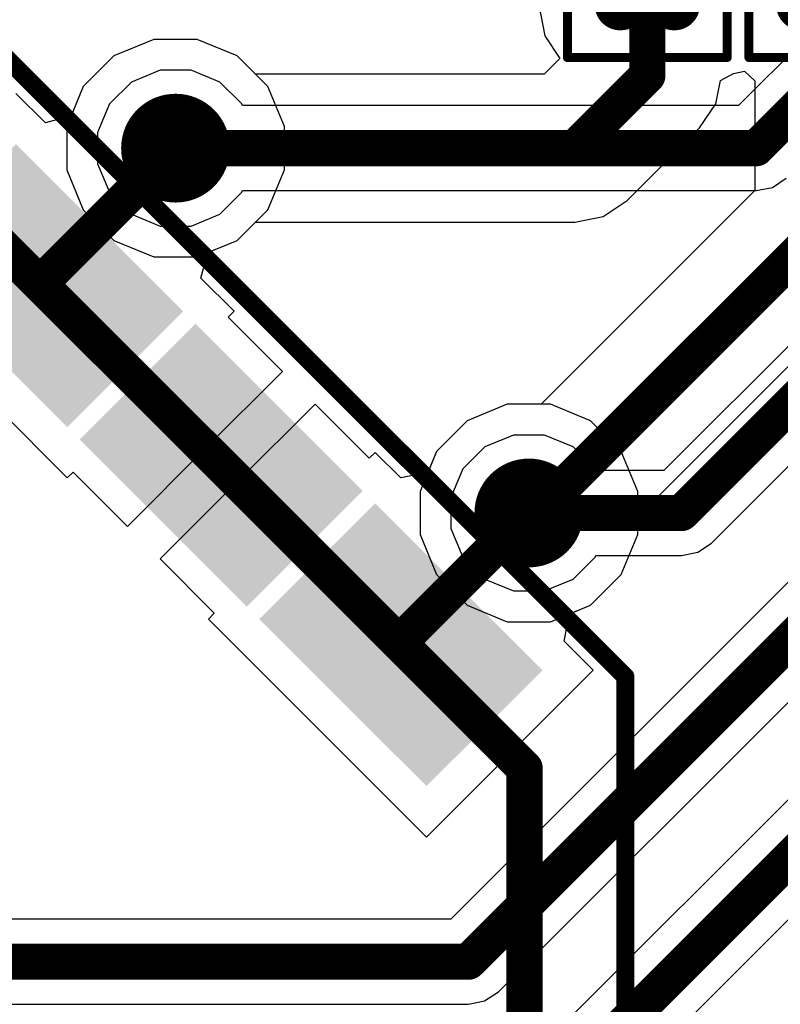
# Model space of a CAD drawing. Header units: millimetres. Extents: x -0.08 to 3.17, y -0.08 to 4.88.
# Tile 17 of 256: x 0.45 to 0.62, y 1.52 to 1.74. Entities that reach past the tile are written whole.
import ezdxf

# ---------------------------------------------------------------- set-up
doc = ezdxf.new("R2010")
doc.units = ezdxf.units.MM
doc.header["$MEASUREMENT"] = 0
for name, color, linetype in [('BottomLayer', 5, 'Continuous'), ('Mechanical13', 56, 'Continuous'), ('Mechanical15', 56, 'Continuous'), ('MidLayer1', 16, 'Continuous'), ('MidLayer2', 76, 'Continuous'), ('MultiLayer', 9, 'Continuous'), ('TopLayer', 1, 'Continuous'), ('TopPaste', 8, 'Continuous'), ('TopSolder', 216, 'Continuous'), ('ViaHoleLayer', 16, 'Continuous')]:
    doc.layers.add(name, color=color, linetype=linetype)

# ---------------------------------------------------------------- blocks, each defined once
blk = doc.blocks.new('RES_0402_489')
at = {"layer": 'Mechanical13', "const_width": 0.00472}
for points in [[(-0.02087, 0.01102), (0.02087, 0.01102)], [(-0.02087, 0.01102), (-0.02087, -0.01102)], [(0.02087, 0.01102), (0.02087, -0.01102)], [(-0.02087, -0.01102), (0.02087, -0.01102)]]:
    blk.add_lwpolyline(points, dxfattribs=at)
at = {"layer": 'Mechanical13', "const_width": 0.00236}
for points in [[(-0.02205, 0.01102, 1), (-0.01969, 0.01102, 1)], [(-0.02205, 0.01102, 1), (-0.01969, 0.01102, 1)], [(0.01969, 0.01102, 1), (0.02205, 0.01102, 1)], [(0.01969, 0.01102, 1), (0.02205, 0.01102, 1)], [(-0.02205, -0.01102, 1), (-0.01969, -0.01102, 1)], [(-0.02205, -0.01102, 1), (-0.01969, -0.01102, 1)], [(0.01969, -0.01102, 1), (0.02205, -0.01102, 1)], [(0.01969, -0.01102, 1), (0.02205, -0.01102, 1)]]:
    blk.add_lwpolyline(points, format="xyb", close=True, dxfattribs=at)
at = {"layer": 'Mechanical15', "const_width": 0.00197}
for points in [[(-0.03543, 0.01732), (0.03543, 0.01732)], [(-0.03543, 0.01732), (-0.03543, -0.01732)], [(0.03543, 0.01732), (0.03543, -0.01732)], [(0, 0.00866), (0, -0.00866)], [(-0.00866, 0), (0.00866, 0)], [(-0.03543, -0.01732), (0.03543, -0.01732)]]:
    blk.add_lwpolyline(points, dxfattribs=at)
at = {"layer": 'Mechanical15'}
for points, const_width in [([(-0.03593, 0.01732, 1), (-0.03494, 0.01732, 1)], 0.000984), ([(-0.03593, 0.01732, 1), (-0.03494, 0.01732, 1)], 0.000984), ([(0.03494, 0.01732, 1), (0.03593, 0.01732, 1)], 0.000984), ([(0.03494, 0.01732, 1), (0.03593, 0.01732, 1)], 0.000984), ([(-0.00049, 0.00866, 1), (0.00049, 0.00866, 1)], 0.000984), ([(0.0065, 0, 1), (-0.0065, 0, 1)], 0.00197), ([(-0.00915, 0, 1), (-0.00817, 0, 1)], 0.000984), ([(-0.00699, 0, 1), (-0.006, 0, 1)], 0.000984), ([(0.006, 0, 1), (0.00699, 0, 1)], 0.000984), ([(0.00817, 0, 1), (0.00915, 0, 1)], 0.000984), ([(-0.00049, -0.00866, 1), (0.00049, -0.00866, 1)], 0.000984), ([(-0.03593, -0.01732, 1), (-0.03494, -0.01732, 1)], 0.000984), ([(-0.03593, -0.01732, 1), (-0.03494, -0.01732, 1)], 0.000984), ([(0.03494, -0.01732, 1), (0.03593, -0.01732, 1)], 0.000984), ([(0.03494, -0.01732, 1), (0.03593, -0.01732, 1)], 0.000984)]:
    blk.add_lwpolyline(points, format="xyb", close=True, dxfattribs=dict(at, const_width=const_width))
at = {"layer": 'TopLayer', "const_width": 0.00552}
for points in [[(-0.02677, 0.0059, 1), (-0.02125, 0.0059, 1)], [(-0.01616, 0.0059, 1), (-0.01063, 0.0059, 1)], [(0.01063, 0.0059, 1), (0.01616, 0.0059, 1)], [(0.02125, 0.0059, 1), (0.02677, 0.0059, 1)], [(-0.02677, -0.0059, 1), (-0.02125, -0.0059, 1)], [(-0.01616, -0.0059, 1), (-0.01063, -0.0059, 1)], [(0.01063, -0.0059, 1), (0.01616, -0.0059, 1)], [(0.02125, -0.0059, 1), (0.02677, -0.0059, 1)]]:
    blk.add_lwpolyline(points, format="xyb", close=True, dxfattribs=at)
at = {"layer": 'TopLayer'}
for points in [[(-0.0134, 0.01142), (-0.02401, 0.01142), (-0.0134, -0.01142), (-0.02401, -0.01142)], [(0.0134, -0.01142), (0.02401, -0.01142), (0.0134, 0.01142), (0.02401, 0.01142)], [(-0.00787, 0.0059), (-0.02953, 0.0059), (-0.00787, -0.0059), (-0.02953, -0.0059)], [(0.00787, -0.0059), (0.02953, -0.0059), (0.00787, 0.0059), (0.02953, 0.0059)]]:
    blk.add_solid(points, dxfattribs=at)
at = {"layer": 'TopPaste', "const_width": 0.00552}
for points in [[(-0.02677, 0.0059, 1), (-0.02125, 0.0059, 1)], [(-0.01616, 0.0059, 1), (-0.01063, 0.0059, 1)], [(0.01063, 0.0059, 1), (0.01616, 0.0059, 1)], [(0.02125, 0.0059, 1), (0.02677, 0.0059, 1)], [(-0.02677, -0.0059, 1), (-0.02125, -0.0059, 1)], [(-0.01616, -0.0059, 1), (-0.01063, -0.0059, 1)], [(0.01063, -0.0059, 1), (0.01616, -0.0059, 1)], [(0.02125, -0.0059, 1), (0.02677, -0.0059, 1)]]:
    blk.add_lwpolyline(points, format="xyb", close=True, dxfattribs=at)
at = {"layer": 'TopPaste'}
for points in [[(-0.0134, 0.01142), (-0.02401, 0.01142), (-0.0134, -0.01142), (-0.02401, -0.01142)], [(0.0134, -0.01142), (0.02401, -0.01142), (0.0134, 0.01142), (0.02401, 0.01142)], [(-0.00787, 0.0059), (-0.02953, 0.0059), (-0.00787, -0.0059), (-0.02953, -0.0059)], [(0.00787, -0.0059), (0.02953, -0.0059), (0.00787, 0.0059), (0.02953, 0.0059)]]:
    blk.add_solid(points, dxfattribs=at)
at = {"layer": 'TopSolder', "const_width": 0.00552}
for points in [[(-0.02677, 0.0059, 1), (-0.02125, 0.0059, 1)], [(-0.01616, 0.0059, 1), (-0.01063, 0.0059, 1)], [(0.01063, 0.0059, 1), (0.01616, 0.0059, 1)], [(0.02125, 0.0059, 1), (0.02677, 0.0059, 1)], [(-0.02677, -0.0059, 1), (-0.02125, -0.0059, 1)], [(-0.01616, -0.0059, 1), (-0.01063, -0.0059, 1)], [(0.01063, -0.0059, 1), (0.01616, -0.0059, 1)], [(0.02125, -0.0059, 1), (0.02677, -0.0059, 1)]]:
    blk.add_lwpolyline(points, format="xyb", close=True, dxfattribs=at)
at = {"layer": 'TopSolder'}
for points in [[(-0.0134, 0.01142), (-0.02401, 0.01142), (-0.0134, -0.01142), (-0.02401, -0.01142)], [(0.0134, -0.01142), (0.02401, -0.01142), (0.0134, 0.01142), (0.02401, 0.01142)], [(-0.00787, 0.0059), (-0.02953, 0.0059), (-0.00787, -0.0059), (-0.02953, -0.0059)], [(0.00787, -0.0059), (0.02953, -0.0059), (0.00787, 0.0059), (0.02953, 0.0059)]]:
    blk.add_solid(points, dxfattribs=at)
blk = doc.blocks.new('RES_0402_490')
at = {"layer": 'Mechanical13', "const_width": 0.00472}
for points in [[(-0.02087, 0.01102), (0.02087, 0.01102)], [(-0.02087, 0.01102), (-0.02087, -0.01102)], [(0.02087, 0.01102), (0.02087, -0.01102)], [(-0.02087, -0.01102), (0.02087, -0.01102)]]:
    blk.add_lwpolyline(points, dxfattribs=at)
at = {"layer": 'Mechanical13', "const_width": 0.00236}
for points in [[(-0.02205, 0.01102, 1), (-0.01969, 0.01102, 1)], [(-0.02205, 0.01102, 1), (-0.01969, 0.01102, 1)], [(0.01969, 0.01102, 1), (0.02205, 0.01102, 1)], [(0.01969, 0.01102, 1), (0.02205, 0.01102, 1)], [(-0.02205, -0.01102, 1), (-0.01969, -0.01102, 1)], [(-0.02205, -0.01102, 1), (-0.01969, -0.01102, 1)], [(0.01969, -0.01102, 1), (0.02205, -0.01102, 1)], [(0.01969, -0.01102, 1), (0.02205, -0.01102, 1)]]:
    blk.add_lwpolyline(points, format="xyb", close=True, dxfattribs=at)
at = {"layer": 'Mechanical15', "const_width": 0.00197}
for points in [[(-0.03543, 0.01732), (0.03543, 0.01732)], [(-0.03543, 0.01732), (-0.03543, -0.01732)], [(0.03543, 0.01732), (0.03543, -0.01732)], [(0, 0.00866), (0, -0.00866)], [(-0.00866, 0), (0.00866, 0)], [(-0.03543, -0.01732), (0.03543, -0.01732)]]:
    blk.add_lwpolyline(points, dxfattribs=at)
at = {"layer": 'Mechanical15'}
for points, const_width in [([(-0.03593, 0.01732, 1), (-0.03494, 0.01732, 1)], 0.000984), ([(-0.03593, 0.01732, 1), (-0.03494, 0.01732, 1)], 0.000984), ([(0.03494, 0.01732, 1), (0.03593, 0.01732, 1)], 0.000984), ([(0.03494, 0.01732, 1), (0.03593, 0.01732, 1)], 0.000984), ([(-0.00049, 0.00866, 1), (0.00049, 0.00866, 1)], 0.000984), ([(0.0065, 0, 1), (-0.0065, 0, 1)], 0.00197), ([(-0.00915, 0, 1), (-0.00817, 0, 1)], 0.000984), ([(-0.00699, 0, 1), (-0.006, 0, 1)], 0.000984), ([(0.006, 0, 1), (0.00699, 0, 1)], 0.000984), ([(0.00817, 0, 1), (0.00915, 0, 1)], 0.000984), ([(-0.00049, -0.00866, 1), (0.00049, -0.00866, 1)], 0.000984), ([(-0.03593, -0.01732, 1), (-0.03494, -0.01732, 1)], 0.000984), ([(-0.03593, -0.01732, 1), (-0.03494, -0.01732, 1)], 0.000984), ([(0.03494, -0.01732, 1), (0.03593, -0.01732, 1)], 0.000984), ([(0.03494, -0.01732, 1), (0.03593, -0.01732, 1)], 0.000984)]:
    blk.add_lwpolyline(points, format="xyb", close=True, dxfattribs=dict(at, const_width=const_width))
at = {"layer": 'TopLayer', "const_width": 0.00552}
for points in [[(-0.02677, 0.0059, 1), (-0.02125, 0.0059, 1)], [(-0.01616, 0.0059, 1), (-0.01063, 0.0059, 1)], [(0.01063, 0.0059, 1), (0.01616, 0.0059, 1)], [(0.02125, 0.0059, 1), (0.02677, 0.0059, 1)], [(-0.02677, -0.0059, 1), (-0.02125, -0.0059, 1)], [(-0.01616, -0.0059, 1), (-0.01063, -0.0059, 1)], [(0.01063, -0.0059, 1), (0.01616, -0.0059, 1)], [(0.02125, -0.0059, 1), (0.02677, -0.0059, 1)]]:
    blk.add_lwpolyline(points, format="xyb", close=True, dxfattribs=at)
at = {"layer": 'TopLayer'}
for points in [[(-0.0134, 0.01142), (-0.02401, 0.01142), (-0.0134, -0.01142), (-0.02401, -0.01142)], [(0.0134, -0.01142), (0.02401, -0.01142), (0.0134, 0.01142), (0.02401, 0.01142)], [(-0.00787, 0.0059), (-0.02953, 0.0059), (-0.00787, -0.0059), (-0.02953, -0.0059)], [(0.00787, -0.0059), (0.02953, -0.0059), (0.00787, 0.0059), (0.02953, 0.0059)]]:
    blk.add_solid(points, dxfattribs=at)
at = {"layer": 'TopPaste', "const_width": 0.00552}
for points in [[(-0.02677, 0.0059, 1), (-0.02125, 0.0059, 1)], [(-0.01616, 0.0059, 1), (-0.01063, 0.0059, 1)], [(0.01063, 0.0059, 1), (0.01616, 0.0059, 1)], [(0.02125, 0.0059, 1), (0.02677, 0.0059, 1)], [(-0.02677, -0.0059, 1), (-0.02125, -0.0059, 1)], [(-0.01616, -0.0059, 1), (-0.01063, -0.0059, 1)], [(0.01063, -0.0059, 1), (0.01616, -0.0059, 1)], [(0.02125, -0.0059, 1), (0.02677, -0.0059, 1)]]:
    blk.add_lwpolyline(points, format="xyb", close=True, dxfattribs=at)
at = {"layer": 'TopPaste'}
for points in [[(-0.0134, 0.01142), (-0.02401, 0.01142), (-0.0134, -0.01142), (-0.02401, -0.01142)], [(0.0134, -0.01142), (0.02401, -0.01142), (0.0134, 0.01142), (0.02401, 0.01142)], [(-0.00787, 0.0059), (-0.02953, 0.0059), (-0.00787, -0.0059), (-0.02953, -0.0059)], [(0.00787, -0.0059), (0.02953, -0.0059), (0.00787, 0.0059), (0.02953, 0.0059)]]:
    blk.add_solid(points, dxfattribs=at)
at = {"layer": 'TopSolder', "const_width": 0.00552}
for points in [[(-0.02677, 0.0059, 1), (-0.02125, 0.0059, 1)], [(-0.01616, 0.0059, 1), (-0.01063, 0.0059, 1)], [(0.01063, 0.0059, 1), (0.01616, 0.0059, 1)], [(0.02125, 0.0059, 1), (0.02677, 0.0059, 1)], [(-0.02677, -0.0059, 1), (-0.02125, -0.0059, 1)], [(-0.01616, -0.0059, 1), (-0.01063, -0.0059, 1)], [(0.01063, -0.0059, 1), (0.01616, -0.0059, 1)], [(0.02125, -0.0059, 1), (0.02677, -0.0059, 1)]]:
    blk.add_lwpolyline(points, format="xyb", close=True, dxfattribs=at)
at = {"layer": 'TopSolder'}
for points in [[(-0.0134, 0.01142), (-0.02401, 0.01142), (-0.0134, -0.01142), (-0.02401, -0.01142)], [(0.0134, -0.01142), (0.02401, -0.01142), (0.0134, 0.01142), (0.02401, 0.01142)], [(-0.00787, 0.0059), (-0.02953, 0.0059), (-0.00787, -0.0059), (-0.02953, -0.0059)], [(0.00787, -0.0059), (0.02953, -0.0059), (0.00787, 0.0059), (0.02953, 0.0059)]]:
    blk.add_solid(points, dxfattribs=at)
blk = doc.blocks.new('J________5F_F_________1_495')
at = {"layer": 'Mechanical13', "const_width": 0.00787}
for points in [[(-0.09309, 0.14764), (-0.14764, 0.09309)], [(-0.14764, -0.09516), (-0.14764, 0.09309)]]:
    blk.add_lwpolyline(points, dxfattribs=at)
at = {"layer": 'Mechanical13', "const_width": 0.00394}
blk.add_lwpolyline([(-0.14961, 0.09309, 1), (-0.14567, 0.09309, 1)], format="xyb", close=True, dxfattribs=at)
blk.add_lwpolyline([(-0.14961, 0.09309, 1), (-0.14567, 0.09309, 1)], format="xyb", close=True, dxfattribs=at)
at = {"layer": 'Mechanical15', "const_width": 0.00394}
for points in [[(-0.09843, 0.17323), (-0.17717, 0.09449)], [(-0.17717, -0.09843), (-0.17717, 0.09449)]]:
    blk.add_lwpolyline(points, dxfattribs=at)
at = {"layer": 'Mechanical15', "const_width": 0.00197}
blk.add_lwpolyline([(-0.17815, 0.09449, 1), (-0.17618, 0.09449, 1)], format="xyb", close=True, dxfattribs=at)
blk.add_lwpolyline([(-0.17815, 0.09449, 1), (-0.17618, 0.09449, 1)], format="xyb", close=True, dxfattribs=at)
at = {"layer": 'TopLayer'}
for points in [[(-0.13386, 0.03346), (-0.13386, 0.07677), (-0.16142, 0.03346), (-0.16142, 0.07677)], [(-0.13386, -0.02165), (-0.13386, 0.02165), (-0.16142, -0.02165), (-0.16142, 0.02165)], [(-0.13386, -0.07677), (-0.13386, -0.03346), (-0.16142, -0.07677), (-0.16142, -0.03346)]]:
    blk.add_solid(points, dxfattribs=at)
at = {"layer": 'TopPaste'}
for points in [[(-0.13386, 0.03346), (-0.13386, 0.07677), (-0.16142, 0.03346), (-0.16142, 0.07677)], [(-0.13386, -0.02165), (-0.13386, 0.02165), (-0.16142, -0.02165), (-0.16142, 0.02165)], [(-0.13386, -0.07677), (-0.13386, -0.03346), (-0.16142, -0.07677), (-0.16142, -0.03346)]]:
    blk.add_solid(points, dxfattribs=at)
at = {"layer": 'TopSolder'}
for points in [[(-0.12986, 0.02946), (-0.12986, 0.08077), (-0.16542, 0.02946), (-0.16542, 0.08077)], [(-0.12986, -0.02565), (-0.12986, 0.02565), (-0.16542, -0.02565), (-0.16542, 0.02565)], [(-0.12986, -0.08077), (-0.12986, -0.02946), (-0.16542, -0.08077), (-0.16542, -0.02946)]]:
    blk.add_solid(points, dxfattribs=at)

msp = doc.modelspace()

# ---------------------------------------------------------------- linework, layer by layer
at = {"layer": 'BottomLayer'}
for p, q in [((0.48349, 1.73228), (0.47481, 1.72869)), ((0.49289, 1.73228), (0.48349, 1.73228)), ((0.50157, 1.72869), (0.49289, 1.73228)), ((0.47481, 1.72869), (0.46816, 1.72204)), ((0.50821, 1.72204), (0.50157, 1.72869)), ((0.46816, 1.72204), (0.46457, 1.71336)), ((0.51181, 1.71336), (0.50821, 1.72204)), ((0.46457, 1.71336), (0.46457, 1.70396)), ((0.51181, 1.70396), (0.51181, 1.71336)), ((0.46457, 1.70396), (0.46816, 1.69528)), ((0.50821, 1.69528), (0.51181, 1.70396)), ((0.46816, 1.69528), (0.47481, 1.68864)), ((0.50157, 1.68864), (0.50821, 1.69528)), ((0.47481, 1.68864), (0.48349, 1.68504)), ((0.49289, 1.68504), (0.50157, 1.68864)), ((0.48349, 1.68504), (0.49289, 1.68504)), ((0.56016, 1.65307), (0.55148, 1.64947)), ((0.56956, 1.65307), (0.56016, 1.65307)), ((0.57824, 1.64947), (0.56956, 1.65307)), ((0.55148, 1.64947), (0.54483, 1.64283)), ((0.58489, 1.64283), (0.57824, 1.64947)), ((0.54483, 1.64283), (0.54124, 1.63414)), ((0.58848, 1.63414), (0.58489, 1.64283)), ((0.54124, 1.63414), (0.54124, 1.62475)), ((0.58848, 1.62475), (0.58848, 1.63414)), ((0.54124, 1.62475), (0.54483, 1.61607)), ((0.58489, 1.61607), (0.58848, 1.62475)), ((0.54483, 1.61607), (0.55148, 1.60942)), ((0.57824, 1.60942), (0.58489, 1.61607)), ((0.55148, 1.60942), (0.56016, 1.60582)), ((0.56956, 1.60582), (0.57824, 1.60942)), ((0.56016, 1.60582), (0.56956, 1.60582))]:
    msp.add_line(p, q, dxfattribs=at)
at = {"layer": 'BottomLayer', "const_width": 0.01181}
for points in [[(0.48228, 1.70866, 1), (0.49409, 1.70866, 1)], [(0.55895, 1.62945, 1), (0.57076, 1.62945, 1)]]:
    msp.add_lwpolyline(points, format="xyb", close=True, dxfattribs=at)
at = {"layer": 'MidLayer1'}
for p, q in [((0.48349, 1.73228), (0.47481, 1.72869)), ((0.49289, 1.73228), (0.48349, 1.73228)), ((0.50157, 1.72869), (0.49289, 1.73228)), ((0.47481, 1.72869), (0.46816, 1.72204)), ((0.50821, 1.72204), (0.50157, 1.72869)), ((0.46816, 1.72204), (0.46457, 1.71336)), ((0.51181, 1.71336), (0.50821, 1.72204)), ((0.46457, 1.71336), (0.46457, 1.70396)), ((0.51181, 1.70396), (0.51181, 1.71336)), ((0.46457, 1.70396), (0.46816, 1.69528)), ((0.50821, 1.69528), (0.51181, 1.70396)), ((0.46816, 1.69528), (0.47481, 1.68864)), ((0.50157, 1.68864), (0.50821, 1.69528)), ((0.47481, 1.68864), (0.48349, 1.68504)), ((0.49289, 1.68504), (0.50157, 1.68864)), ((0.48349, 1.68504), (0.49289, 1.68504)), ((0.56016, 1.65307), (0.55148, 1.64947)), ((0.56956, 1.65307), (0.56016, 1.65307)), ((0.57824, 1.64947), (0.56956, 1.65307)), ((0.55148, 1.64947), (0.54483, 1.64283)), ((0.58489, 1.64283), (0.57824, 1.64947)), ((0.54483, 1.64283), (0.54124, 1.63414)), ((0.58848, 1.63414), (0.58489, 1.64283)), ((0.54124, 1.63414), (0.54124, 1.62475)), ((0.58848, 1.62475), (0.58848, 1.63414)), ((0.54124, 1.62475), (0.54483, 1.61607)), ((0.58489, 1.61607), (0.58848, 1.62475)), ((0.54483, 1.61607), (0.55148, 1.60942)), ((0.57824, 1.60942), (0.58489, 1.61607)), ((0.55148, 1.60942), (0.56016, 1.60582)), ((0.56956, 1.60582), (0.57824, 1.60942)), ((0.56016, 1.60582), (0.56956, 1.60582))]:
    msp.add_line(p, q, dxfattribs=at)
at = {"layer": 'MidLayer1', "const_width": 0.01181}
for points in [[(0.48228, 1.70866, 1), (0.49409, 1.70866, 1)], [(0.55895, 1.62945, 1), (0.57076, 1.62945, 1)]]:
    msp.add_lwpolyline(points, format="xyb", close=True, dxfattribs=at)
at = {"layer": 'MidLayer2'}
for p, q in [((0.64352, 1.75107), (0.61035, 1.71789)), ((0.48482, 1.72559), (0.4786, 1.72301)), ((0.49156, 1.72559), (0.48482, 1.72559)), ((0.49778, 1.72301), (0.49156, 1.72559)), ((0.4786, 1.72301), (0.47384, 1.71825)), ((0.50254, 1.71825), (0.49778, 1.72301)), ((0.47384, 1.71825), (0.47126, 1.71203)), ((0.50269, 1.71789), (0.50254, 1.71825)), ((0.61035, 1.71789), (0.50269, 1.71789)), ((0.47126, 1.71203), (0.47126, 1.70529)), ((0.47126, 1.70529), (0.47384, 1.69907)), ((0.61771, 1.70013), (0.6207, 1.70213)), ((0.65652, 1.70107), (0.59413, 1.63868)), ((0.61417, 1.69943), (0.61771, 1.70013)), ((0.47384, 1.69907), (0.4786, 1.69431)), ((0.49778, 1.69431), (0.50254, 1.69907)), ((0.50254, 1.69907), (0.50269, 1.69943)), ((0.50269, 1.69943), (0.61417, 1.69943)), ((0.61417, 1.69943), (0.61417, 1.69943)), ((0.4786, 1.69431), (0.48482, 1.69173)), ((0.49156, 1.69173), (0.49778, 1.69431)), ((0.48482, 1.69173), (0.49156, 1.69173)), ((0.60448, 1.62292), (0.66489, 1.68333)), ((0.66951, 1.66288), (0.54789, 1.54126)), ((0.56149, 1.64637), (0.55527, 1.6438)), ((0.56823, 1.64637), (0.56149, 1.64637)), ((0.57445, 1.6438), (0.56823, 1.64637)), ((0.55824, 1.5255), (0.67788, 1.64514)), ((0.55527, 1.6438), (0.55051, 1.63904)), ((0.57921, 1.63904), (0.57445, 1.6438)), ((0.55051, 1.63904), (0.54793, 1.63281)), ((0.57936, 1.63868), (0.57921, 1.63904)), ((0.59413, 1.63868), (0.57936, 1.63868)), ((0.54793, 1.63281), (0.54793, 1.62608)), ((0.6825, 1.62863), (0.48436, 1.43049)), ((0.54793, 1.62608), (0.55051, 1.61986)), ((0.60148, 1.62092), (0.60448, 1.62292)), ((0.59795, 1.62021), (0.60148, 1.62092)), ((0.55051, 1.61986), (0.55527, 1.61509)), ((0.57445, 1.61509), (0.57921, 1.61986)), ((0.57921, 1.61986), (0.57936, 1.62021)), ((0.57936, 1.62021), (0.59795, 1.62021)), ((0.59795, 1.62021), (0.59795, 1.62021)), ((0.55527, 1.61509), (0.56149, 1.61252)), ((0.56823, 1.61252), (0.57445, 1.61509)), ((0.56149, 1.61252), (0.56823, 1.61252)), ((0.49472, 1.41473), (0.69087, 1.61089)), ((0.54789, 1.54126), (0.31156, 1.54126)), ((0.55525, 1.5235), (0.55824, 1.5255)), ((0.31538, 1.5228), (0.55172, 1.5228)), ((0.55172, 1.5228), (0.55525, 1.5235)), ((0.55172, 1.5228), (0.55172, 1.5228))]:
    msp.add_line(p, q, dxfattribs=at)
at = {"layer": 'MidLayer2', "const_width": 0.00787}
for points in [[(0.61417, 1.70866), (0.65276, 1.74724)], [(0.48819, 1.70866), (0.61417, 1.70866)], [(0.59795, 1.62945), (0.66575, 1.69724)], [(0.55172, 1.53203), (0.67874, 1.65906)], [(0.56486, 1.62945), (0.59795, 1.62945)], [(0.48819, 1.42126), (0.69173, 1.6248)], [(0.31156, 1.53203), (0.55172, 1.53203)]]:
    msp.add_lwpolyline(points, dxfattribs=at)
at = {"layer": 'MidLayer2'}
for points, const_width in [([(0.48228, 1.70866, 1), (0.49409, 1.70866, 1)], 0.01181), ([(0.48622, 1.70866, 1), (0.49016, 1.70866, 1)], 0.00394), ([(0.6122, 1.70866, 1), (0.61614, 1.70866, 1)], 0.00394), ([(0.6122, 1.70866, 1), (0.61614, 1.70866, 1)], 0.00394), ([(0.55895, 1.62945, 1), (0.57076, 1.62945, 1)], 0.01181), ([(0.56289, 1.62945, 1), (0.56683, 1.62945, 1)], 0.00394), ([(0.59598, 1.62945, 1), (0.59992, 1.62945, 1)], 0.00394), ([(0.59598, 1.62945, 1), (0.59992, 1.62945, 1)], 0.00394), ([(0.54975, 1.53203, 1), (0.55368, 1.53203, 1)], 0.00394), ([(0.54975, 1.53203, 1), (0.55368, 1.53203, 1)], 0.00394)]:
    msp.add_lwpolyline(points, format="xyb", close=True, dxfattribs=dict(at, const_width=const_width))
at = {"layer": 'MultiLayer', "const_width": 0.01181}
for points in [[(0.48228, 1.70866, 1), (0.49409, 1.70866, 1)], [(0.55895, 1.62945, 1), (0.57076, 1.62945, 1)]]:
    msp.add_lwpolyline(points, format="xyb", close=True, dxfattribs=at)
at = {"layer": 'TopLayer'}
for p, q in [((0.56698, 1.73977), (0.56833, 1.73301)), ((0.48349, 1.73228), (0.47481, 1.72869)), ((0.49289, 1.73228), (0.48349, 1.73228)), ((0.50157, 1.72869), (0.49289, 1.73228)), ((0.56833, 1.73301), (0.57158, 1.72815)), ((0.47481, 1.72869), (0.46816, 1.72204)), ((0.50554, 1.72472), (0.50157, 1.72869)), ((0.57158, 1.72815), (0.56815, 1.72472)), ((0.60923, 1.7249), (0.61161, 1.72534)), ((0.61161, 1.72534), (0.61386, 1.72324)), ((0.56815, 1.72472), (0.50554, 1.72472)), ((0.60539, 1.71826), (0.6064, 1.72335)), ((0.6064, 1.72335), (0.60923, 1.7249)), ((0.61386, 1.72324), (0.61386, 1.69943)), ((0.46816, 1.72204), (0.46552, 1.71567)), ((0.45995, 1.71417), (0.45355, 1.72056)), ((0.6019, 1.71306), (0.60539, 1.71826)), ((0.46552, 1.71567), (0.45995, 1.71417)), ((0.58616, 1.69731), (0.6019, 1.71306)), ((0.6019, 1.71306), (0.6019, 1.71306)), ((0.61386, 1.69943), (0.56751, 1.65307)), ((0.58095, 1.69383), (0.58616, 1.69731)), ((0.5748, 1.6926), (0.58095, 1.69383)), ((0.50157, 1.68864), (0.50554, 1.6926)), ((0.50554, 1.6926), (0.5748, 1.6926)), ((0.5748, 1.6926), (0.5748, 1.6926)), ((0.49519, 1.68599), (0.50157, 1.68864)), ((0.4937, 1.68042), (0.49519, 1.68599)), ((0.41736, 1.68437), (0.46469, 1.63705)), ((0.50088, 1.67324), (0.4937, 1.68042)), ((0.58848, 1.62863), (0.64127, 1.68142)), ((0.4996, 1.67195), (0.50088, 1.67324)), ((0.51138, 1.66018), (0.4996, 1.67195)), ((0.49456, 1.64336), (0.51138, 1.66018)), ((0.51845, 1.65311), (0.50163, 1.63629)), ((0.53022, 1.64133), (0.51845, 1.65311)), ((0.56016, 1.65307), (0.55148, 1.64947)), ((0.56751, 1.65307), (0.56016, 1.65307)), ((0.55148, 1.64947), (0.54483, 1.64283)), ((0.47775, 1.62655), (0.49456, 1.64336)), ((0.5315, 1.64261), (0.53022, 1.64133)), ((0.53704, 1.63708), (0.5315, 1.64261)), ((0.54483, 1.64283), (0.54294, 1.63825)), ((0.46469, 1.63705), (0.46597, 1.63833)), ((0.46597, 1.63833), (0.47775, 1.62655)), ((0.54294, 1.63825), (0.53704, 1.63708)), ((0.50163, 1.63629), (0.48482, 1.61948)), ((0.58848, 1.62475), (0.58848, 1.62863)), ((0.58489, 1.61607), (0.58848, 1.62475)), ((0.48482, 1.61948), (0.49659, 1.6077)), ((0.57824, 1.60942), (0.58489, 1.61607)), ((0.49659, 1.6077), (0.49531, 1.60642)), ((0.57366, 1.60752), (0.57824, 1.60942)), ((0.49531, 1.60642), (0.54264, 1.5591)), ((0.57249, 1.60163), (0.57366, 1.60752)), ((0.57883, 1.59529), (0.57249, 1.60163)), ((0.54264, 1.5591), (0.57883, 1.59529))]:
    msp.add_line(p, q, dxfattribs=at)
at = {"layer": 'TopLayer', "const_width": 0.00787}
for points in [[(0.59055, 1.72441), (0.59055, 1.74508)], [(0.5748, 1.70866), (0.59055, 1.72441)], [(0.45912, 1.67959), (0.48819, 1.70866)], [(0.48819, 1.70866), (0.5748, 1.70866)], [(0.56659, 1.62945), (0.62992, 1.69278)], [(0.45912, 1.6788), (0.45912, 1.67959)], [(0.53707, 1.60166), (0.56486, 1.62945)], [(0.56486, 1.62945), (0.56659, 1.62945)], [(0.56486, 1.62945), (0.56486, 1.62945)], [(0.53707, 1.60085), (0.53707, 1.60166)]]:
    msp.add_lwpolyline(points, dxfattribs=at)
at = {"layer": 'TopLayer'}
for points, const_width in [([(0.58858, 1.72441, 1), (0.59252, 1.72441, 1)], 0.00394), ([(0.58858, 1.72441, 1), (0.59252, 1.72441, 1)], 0.00394), ([(0.48228, 1.70866, 1), (0.49409, 1.70866, 1)], 0.01181), ([(0.48622, 1.70866, 1), (0.49016, 1.70866, 1)], 0.00394), ([(0.48622, 1.70866, 1), (0.49016, 1.70866, 1)], 0.00394), ([(0.57283, 1.70866, 1), (0.57677, 1.70866, 1)], 0.00394), ([(0.57283, 1.70866, 1), (0.57677, 1.70866, 1)], 0.00394), ([(0.45715, 1.67959, 1), (0.46109, 1.67959, 1)], 0.00394), ([(0.45715, 1.67959, 1), (0.46109, 1.67959, 1)], 0.00394), ([(0.45715, 1.6788, 1), (0.46109, 1.6788, 1)], 0.00394), ([(0.55895, 1.62945, 1), (0.57076, 1.62945, 1)], 0.01181), ([(0.56289, 1.62945, 1), (0.56683, 1.62945, 1)], 0.00394), ([(0.56289, 1.62945, 1), (0.56683, 1.62945, 1)], 0.00394), ([(0.56289, 1.62945, 1), (0.56683, 1.62945, 1)], 0.00394), ([(0.56289, 1.62945, 1), (0.56683, 1.62945, 1)], 0.00394), ([(0.56462, 1.62945, 1), (0.56856, 1.62945, 1)], 0.00394), ([(0.56462, 1.62945, 1), (0.56856, 1.62945, 1)], 0.00394), ([(0.5351, 1.60166, 1), (0.53904, 1.60166, 1)], 0.00394), ([(0.5351, 1.60166, 1), (0.53904, 1.60166, 1)], 0.00394), ([(0.5351, 1.60085, 1), (0.53904, 1.60085, 1)], 0.00394)]:
    msp.add_lwpolyline(points, format="xyb", close=True, dxfattribs=dict(at, const_width=const_width))
at = {"layer": 'ViaHoleLayer', "const_width": 0.00591}
for points in [[(0.48524, 1.70866, 1), (0.49114, 1.70866, 1)], [(0.56191, 1.62945, 1), (0.56781, 1.62945, 1)]]:
    msp.add_lwpolyline(points, format="xyb", close=True, dxfattribs=at)

# ---------------------------------------------------------------- block references
for name, p, rotation in [('RES_0402_490', (0.59055, 1.76378), 90), ('RES_0402_489', (0.62992, 1.76378), 90), ('J________5F_F_________1_495', (0.3937, 1.53543), 225)]:
    msp.add_blockref(name, p, dxfattribs=dict(rotation=rotation))

doc.saveas('drawing.dxf')
